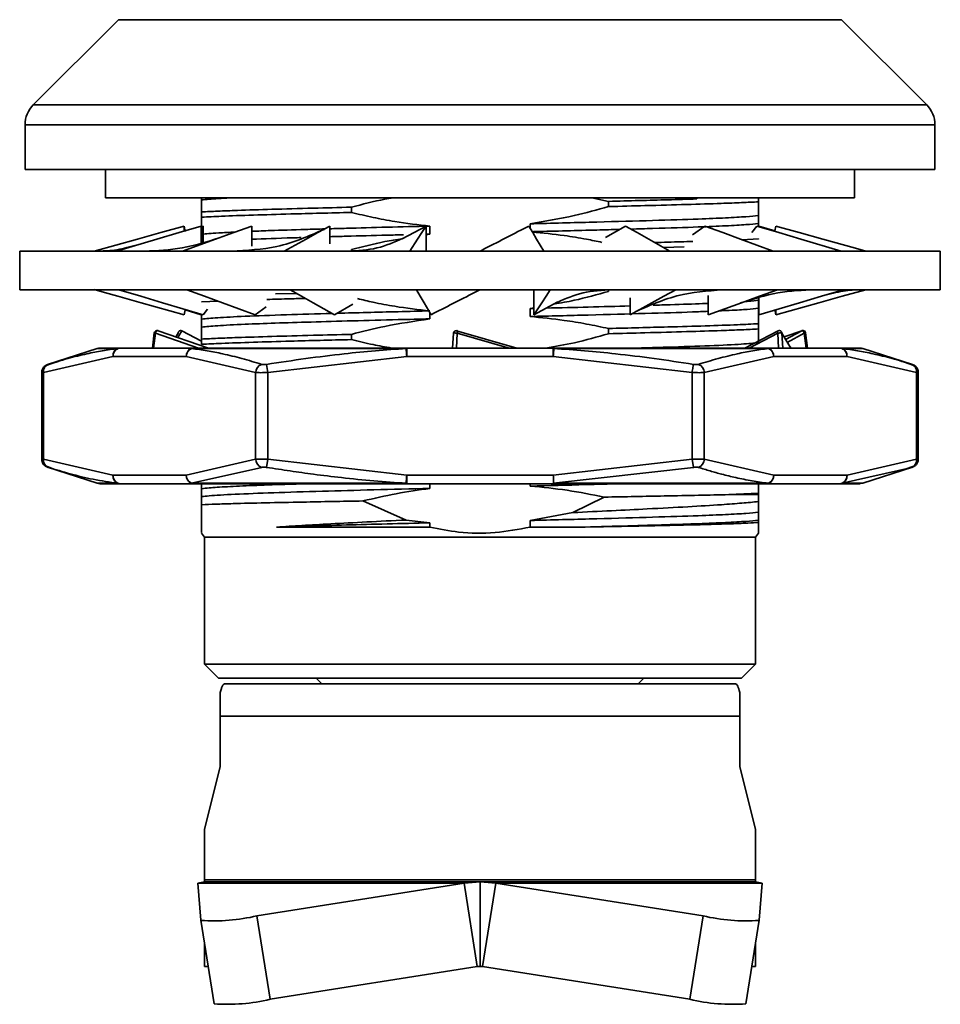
# Model space of a CAD drawing. Header units: millimetres. Extents: x 3024 to 3431, y 1577 to 1865.
# Tile 10 of 13: x 3168 to 3201, y 1741 to 1776. Entities that reach past the tile are written whole.
import ezdxf

# ---------------------------------------------------------------- set-up
doc = ezdxf.new("R2010")
doc.units = ezdxf.units.MM
doc.layers.add('粗实线层', color=7, linetype='Continuous', lineweight=35)

msp = doc.modelspace()

# ---------------------------------------------------------------- linework, layer by layer
at = {"layer": '粗实线层'}
for p, q in [((3171.718, 1776.093), (3168.704, 1773.079)), ((3171.718, 1776.093), (3197.304, 1776.093)), ((3200.318, 1773.079), (3197.304, 1776.093)), ((3168.704, 1773.079), (3200.318, 1773.079)), ((3168.411, 1772.372), (3168.411, 1770.786)), ((3168.411, 1772.372), (3200.611, 1772.372)), ((3200.611, 1770.786), (3200.611, 1772.372)), ((3168.411, 1770.786), (3200.611, 1770.786)), ((3171.261, 1770.786), (3171.261, 1769.786)), ((3197.761, 1769.786), (3197.761, 1770.786)), ((3171.261, 1769.786), (3197.761, 1769.786)), ((3174.661, 1769.786), (3174.661, 1769.714)), ((3179.961, 1769.273), (3179.961, 1769.458)), ((3188.464, 1769.786), (3189.061, 1769.665)), ((3189.061, 1769.665), (3189.061, 1769.48)), ((3192.183, 1769.749), (3192.137, 1769.786)), ((3192.183, 1769.786), (3192.183, 1769.749)), ((3194.361, 1769.648), (3194.361, 1769.786)), ((3174.661, 1769.29), (3174.661, 1769.105)), ((3194.361, 1768.881), (3194.361, 1769.163)), ((3174.046, 1768.788), (3174.076, 1768.601)), ((3174.046, 1768.611), (3174.046, 1768.788)), ((3174.646, 1768.201), (3174.646, 1768.788)), ((3174.709, 1768.788), (3174.646, 1768.77)), ((3174.709, 1768.218), (3174.709, 1768.788)), ((3176.436, 1768.074), (3176.436, 1768.788)), ((3179.199, 1768.156), (3179.199, 1768.788)), ((3182.604, 1768.788), (3181.751, 1768.338)), ((3182.604, 1767.903), (3182.604, 1768.788)), ((3182.739, 1768.506), (3182.739, 1768.788)), ((3186.283, 1768.871), (3186.283, 1768.713)), ((3189.664, 1768.788), (3188.955, 1768.388)), ((3192.468, 1768.788), (3192.036, 1768.475)), ((3194.313, 1768.788), (3194.128, 1768.562)), ((3194.361, 1768.783), (3194.361, 1768.881)), ((3194.376, 1768.788), (3194.948, 1768.619)), ((3194.975, 1768.788), (3194.948, 1768.619)), ((3174.661, 1768.496), (3174.661, 1768.214)), ((3182.604, 1768.483), (3182.739, 1768.506)), ((3182.739, 1768.506), (3182.604, 1768.503)), ((3174.898, 1768.235), (3174.661, 1768.214)), ((3174.661, 1768.214), (3174.661, 1768.149)), ((3193.787, 1768.306), (3194.361, 1768.333)), ((3194.361, 1768.331), (3194.361, 1768.333)), ((3168.222, 1767.903), (3168.222, 1766.538)), ((3184.511, 1767.903), (3168.222, 1767.903)), ((3179.961, 1767.903), (3179.961, 1767.958)), ((3200.8, 1767.903), (3184.511, 1767.903)), ((3191.737, 1768.051), (3191.006, 1768.031)), ((3198.164, 1767.899), (3197.794, 1768.006)), ((3200.8, 1766.538), (3200.8, 1767.903)), ((3168.222, 1766.538), (3184.511, 1766.538)), ((3170.858, 1766.543), (3171.227, 1766.436)), ((3177.28, 1766.387), (3178.022, 1766.407)), ((3184.511, 1766.538), (3200.8, 1766.538)), ((3186.418, 1766.538), (3186.418, 1765.654)), ((3189.061, 1766.538), (3189.061, 1766.48)), ((3192.586, 1766.336), (3192.586, 1765.654)), ((3175.243, 1766.132), (3174.661, 1766.105)), ((3174.661, 1766.111), (3174.661, 1766.105)), ((3179.358, 1765.654), (3180.008, 1766.021)), ((3186.418, 1765.654), (3187.271, 1766.104)), ((3189.822, 1766.254), (3189.822, 1765.654)), ((3194.361, 1766.163), (3194.361, 1766.293)), ((3194.361, 1765.881), (3194.361, 1766.163)), ((3194.376, 1766.241), (3194.376, 1765.654)), ((3174.046, 1765.654), (3174.073, 1765.822)), ((3174.073, 1765.822), (3174.646, 1765.654)), ((3174.661, 1765.668), (3174.661, 1765.496)), ((3174.709, 1765.654), (3174.866, 1765.846)), ((3176.553, 1765.654), (3176.94, 1765.934)), ((3182.739, 1765.506), (3182.739, 1765.729)), ((3186.418, 1765.896), (3186.283, 1765.871)), ((3186.283, 1765.871), (3186.418, 1765.875)), ((3186.283, 1765.871), (3186.283, 1765.589)), ((3194.975, 1765.654), (3194.945, 1765.841)), ((3194.975, 1765.83), (3194.975, 1765.654)), ((3174.661, 1765.496), (3174.661, 1765.214)), ((3194.361, 1765.148), (3194.361, 1765.333)), ((3172.986, 1765.01), (3172.923, 1764.472)), ((3173.023, 1765.001), (3172.961, 1764.472)), ((3174.544, 1764.472), (3173.023, 1765.001)), ((3173.126, 1765.085), (3174.903, 1764.472)), ((3173.75, 1764.87), (3173.827, 1765.001)), ((3173.956, 1765.085), (3173.818, 1764.846)), ((3174.661, 1764.719), (3173.956, 1765.085)), ((3179.961, 1764.773), (3179.961, 1764.958)), ((3183.571, 1765.001), (3183.537, 1764.472)), ((3183.707, 1765.001), (3183.674, 1764.472)), ((3183.681, 1765.085), (3185.812, 1764.472)), ((3185.538, 1764.472), (3183.707, 1765.001)), ((3189.061, 1765.165), (3189.061, 1764.98)), ((3193.887, 1764.472), (3195.065, 1765.085)), ((3195.049, 1765.001), (3194.037, 1764.472)), ((3195.049, 1765.001), (3195.075, 1764.472)), ((3195.195, 1765.001), (3195.223, 1764.472)), ((3195.505, 1764.472), (3195.195, 1765.001)), ((3195.896, 1765.085), (3195.272, 1764.87)), ((3195.325, 1764.779), (3195.896, 1765.085)), ((3195.988, 1765.001), (3195.386, 1764.675)), ((3195.988, 1765.001), (3196.049, 1764.472)), ((3196.099, 1764.472), (3196.035, 1765.01)), ((3174.661, 1764.79), (3174.661, 1764.605)), ((3170.966, 1764.458), (3169.205, 1763.886)), ((3171.695, 1764.458), (3170.966, 1764.458)), ((3171.782, 1764.472), (3171.695, 1764.458)), ((3171.782, 1764.472), (3171.703, 1764.458)), ((3171.703, 1764.458), (3171.782, 1764.472)), ((3174.376, 1764.472), (3171.782, 1764.472)), ((3174.297, 1764.458), (3174.376, 1764.472)), ((3174.307, 1764.458), (3174.376, 1764.472)), ((3181.899, 1764.458), (3174.307, 1764.458)), ((3181.917, 1764.472), (3181.899, 1764.458)), ((3181.917, 1764.472), (3181.917, 1764.458)), ((3187.105, 1764.472), (3181.917, 1764.472)), ((3187.105, 1764.458), (3187.105, 1764.472)), ((3187.123, 1764.458), (3187.105, 1764.472)), ((3194.715, 1764.458), (3187.123, 1764.458)), ((3194.645, 1764.472), (3194.715, 1764.458)), ((3194.645, 1764.472), (3194.724, 1764.458)), ((3197.239, 1764.472), (3194.645, 1764.472)), ((3195.513, 1764.471), (3195.493, 1764.507)), ((3197.318, 1764.458), (3197.239, 1764.472)), ((3197.327, 1764.458), (3197.239, 1764.472)), ((3197.239, 1764.472), (3197.318, 1764.458)), ((3198.056, 1764.458), (3197.327, 1764.458)), ((3199.817, 1763.886), (3198.056, 1764.458)), ((3171.522, 1764.172), (3169.067, 1763.61)), ((3169.489, 1763.971), (3169.164, 1763.857)), ((3169.547, 1763.988), (3169.234, 1763.895)), ((3174.117, 1764.172), (3171.522, 1764.172)), ((3176.572, 1763.61), (3174.117, 1764.172)), ((3176.959, 1763.895), (3177.005, 1763.61)), ((3181.917, 1764.172), (3177.005, 1763.61)), ((3187.105, 1764.172), (3181.917, 1764.172)), ((3192.016, 1763.61), (3187.105, 1764.172)), ((3194.905, 1764.172), (3192.449, 1763.61)), ((3197.499, 1764.172), (3194.905, 1764.172)), ((3199.955, 1763.61), (3197.499, 1764.172)), ((3199.858, 1763.857), (3199.532, 1763.971)), ((3169, 1763.612), (3169, 1760.533)), ((3169.067, 1763.61), (3169.067, 1760.535)), ((3176.572, 1760.535), (3176.572, 1763.61)), ((3177.005, 1763.61), (3177.005, 1760.535)), ((3192.016, 1760.535), (3192.016, 1763.61)), ((3192.449, 1763.61), (3192.449, 1760.535)), ((3199.955, 1760.535), (3199.955, 1763.61)), ((3200.022, 1763.601), (3200.021, 1763.628)), ((3200.022, 1760.533), (3200.022, 1763.612)), ((3169.003, 1760.503), (3169, 1760.544)), ((3169.067, 1760.535), (3171.522, 1759.972)), ((3174.117, 1759.972), (3176.572, 1760.535)), ((3177.005, 1760.535), (3176.959, 1760.25)), ((3177.005, 1760.535), (3181.917, 1759.972)), ((3187.105, 1759.972), (3192.016, 1760.535)), ((3192.016, 1760.535), (3192.062, 1760.25)), ((3192.449, 1760.535), (3194.905, 1759.972)), ((3197.499, 1759.972), (3199.955, 1760.535)), ((3169.166, 1760.287), (3169.471, 1760.18)), ((3169.205, 1760.259), (3170.966, 1759.687)), ((3176.785, 1760.25), (3174.307, 1759.687)), ((3192.062, 1760.25), (3187.114, 1759.687)), ((3199.788, 1760.25), (3197.327, 1759.687)), ((3198.055, 1759.687), (3199.817, 1760.259)), ((3199.524, 1760.171), (3199.858, 1760.288)), ((3174.117, 1759.972), (3171.522, 1759.972)), ((3187.105, 1759.972), (3181.917, 1759.972)), ((3197.499, 1759.972), (3194.905, 1759.972)), ((3171.695, 1759.687), (3170.966, 1759.687)), ((3171.058, 1759.672), (3171.782, 1759.672)), ((3171.782, 1759.672), (3171.695, 1759.687)), ((3171.782, 1759.672), (3174.376, 1759.672)), ((3181.899, 1759.687), (3174.307, 1759.687)), ((3174.376, 1759.672), (3181.917, 1759.672)), ((3174.661, 1759.672), (3174.661, 1759.496)), ((3174.661, 1759.496), (3174.661, 1759.214)), ((3181.917, 1759.672), (3187.105, 1759.672)), ((3182.739, 1759.506), (3182.739, 1759.672)), ((3186.283, 1759.672), (3186.283, 1759.589)), ((3187.114, 1759.687), (3187.105, 1759.672)), ((3194.645, 1759.672), (3197.239, 1759.672)), ((3197.327, 1759.687), (3197.239, 1759.672)), ((3181.899, 1758.387), (3180.37, 1759.062)), ((3188.905, 1759.199), (3187.795, 1758.65)), ((3193.311, 1759.286), (3194.361, 1759.333)), ((3193.311, 1759.286), (3194.361, 1759.286)), ((3194.361, 1759.286), (3194.361, 1759.333)), ((3194.361, 1759.04), (3194.361, 1759.286)), ((3187.795, 1758.65), (3186.283, 1758.371)), ((3194.361, 1758.381), (3194.361, 1758.663)), ((3182.739, 1758.288), (3181.899, 1758.387)), ((3186.283, 1758.371), (3186.283, 1758.138)), ((3194.361, 1758.299), (3194.361, 1758.381)), ((3182.739, 1758.138), (3177.313, 1758.138)), ((3182.739, 1758.138), (3182.739, 1758.288)), ((3188.227, 1758.138), (3186.283, 1758.138)), ((3174.661, 1757.923), (3174.761, 1757.786)), ((3174.761, 1757.786), (3174.761, 1753.286)), ((3194.261, 1757.786), (3174.761, 1757.786)), ((3194.261, 1757.786), (3194.362, 1757.924)), ((3194.261, 1753.286), (3194.261, 1757.786)), ((3174.761, 1753.286), (3175.261, 1752.786)), ((3194.261, 1753.286), (3174.761, 1753.286)), ((3193.761, 1752.786), (3194.261, 1753.286)), ((3193.761, 1752.786), (3175.261, 1752.786)), ((3178.711, 1752.786), (3178.911, 1752.586)), ((3190.111, 1752.586), (3190.311, 1752.786)), ((3193.558, 1752.586), (3175.464, 1752.586)), ((3175.321, 1752.287), (3175.321, 1751.443)), ((3193.7, 1751.443), (3193.7, 1752.287)), ((3175.321, 1749.667), (3175.321, 1751.443)), ((3175.321, 1751.443), (3193.7, 1751.443)), ((3193.7, 1749.667), (3193.7, 1751.443)), ((3174.761, 1747.431), (3175.321, 1749.667)), ((3193.7, 1749.667), (3194.261, 1747.431)), ((3174.761, 1745.658), (3174.761, 1747.431)), ((3194.261, 1747.431), (3194.261, 1745.658)), ((3174.528, 1745.538), (3174.761, 1745.586)), ((3174.528, 1745.538), (3183.948, 1745.538)), ((3174.632, 1744.22), (3174.528, 1745.538)), ((3194.261, 1745.658), (3174.761, 1745.658)), ((3174.761, 1745.658), (3174.761, 1745.586)), ((3184.511, 1745.586), (3174.761, 1745.586)), ((3183.948, 1745.538), (3176.619, 1744.38)), ((3184.511, 1745.586), (3183.948, 1745.538)), ((3184.416, 1742.583), (3183.948, 1745.538)), ((3185.074, 1745.538), (3184.511, 1745.586)), ((3194.261, 1745.586), (3184.511, 1745.586)), ((3184.511, 1742.586), (3184.511, 1745.586)), ((3185.074, 1745.538), (3184.605, 1742.583)), ((3185.074, 1745.538), (3194.494, 1745.538)), ((3192.403, 1744.38), (3185.074, 1745.538)), ((3194.261, 1745.586), (3194.261, 1745.658)), ((3194.261, 1745.586), (3194.494, 1745.538)), ((3194.494, 1745.538), (3194.39, 1744.22)), ((3177.087, 1741.425), (3176.619, 1744.38)), ((3191.934, 1741.425), (3192.403, 1744.38)), ((3175.1, 1741.265), (3174.632, 1744.22)), ((3193.922, 1741.265), (3194.39, 1744.22)), ((3174.761, 1742.586), (3174.761, 1743.405)), ((3194.261, 1743.405), (3194.261, 1742.586)), ((3174.761, 1742.586), (3174.891, 1742.585)), ((3184.416, 1742.583), (3177.087, 1741.425)), ((3184.416, 1742.583), (3184.511, 1742.586)), ((3184.511, 1742.586), (3184.605, 1742.583)), ((3191.934, 1741.425), (3184.605, 1742.583)), ((3194.131, 1742.585), (3194.261, 1742.586))]:
    msp.add_line(p, q, dxfattribs=at)
at = {"layer": '粗实线层', "flags": 128}
for points in [[(3174.046, 1768.788), (3173.216, 1768.557), (3172.385, 1768.327), (3170.861, 1767.903)], [(3174.646, 1768.788), (3173.863, 1768.557), (3173.08, 1768.327), (3171.644, 1767.903)], [(3176.436, 1768.788), (3175.795, 1768.557), (3175.154, 1768.327), (3173.978, 1767.903)], [(3179.199, 1768.788), (3178.778, 1768.557), (3178.356, 1768.327), (3177.583, 1767.903)], [(3182.604, 1768.788), (3182.452, 1768.557), (3182.301, 1768.327), (3182.023, 1767.903)], [(3186.238, 1768.788), (3186.375, 1768.557), (3186.512, 1768.327), (3186.764, 1767.903)], [(3189.664, 1768.788), (3190.073, 1768.557), (3190.482, 1768.327), (3191.232, 1767.903)], [(3192.469, 1768.788), (3193.1, 1768.557), (3193.732, 1768.327), (3194.89, 1767.903)], [(3194.313, 1768.788), (3195.091, 1768.557), (3195.869, 1768.327), (3197.296, 1767.903)], [(3194.976, 1768.788), (3195.806, 1768.557), (3196.637, 1768.327), (3197.794, 1768.005)], [(3171.228, 1766.437), (3171.692, 1766.308), (3172.522, 1766.077), (3174.046, 1765.654)], [(3171.725, 1766.538), (3172.503, 1766.308), (3173.281, 1766.077), (3174.709, 1765.654)], [(3174.131, 1766.538), (3174.763, 1766.308), (3175.395, 1766.077), (3176.553, 1765.654)], [(3177.789, 1766.538), (3178.198, 1766.308), (3178.607, 1766.077), (3179.358, 1765.654)], [(3182.258, 1766.538), (3182.395, 1766.308), (3182.532, 1766.077), (3182.784, 1765.654)], [(3186.998, 1766.538), (3186.847, 1766.308), (3186.696, 1766.077), (3186.418, 1765.654)], [(3191.439, 1766.538), (3191.017, 1766.308), (3190.596, 1766.077), (3189.822, 1765.654)], [(3195.044, 1766.538), (3194.403, 1766.308), (3193.762, 1766.077), (3192.586, 1765.654)], [(3197.378, 1766.538), (3196.595, 1766.308), (3195.812, 1766.077), (3194.376, 1765.654)], [(3198.16, 1766.538), (3197.33, 1766.308), (3196.499, 1766.077), (3194.976, 1765.654)], [(3171.683, 1759.695), (3171.732, 1759.678), (3171.782, 1759.672)], [(3181.917, 1759.972), (3181.914, 1759.925), (3181.911, 1759.88), (3181.908, 1759.836), (3181.906, 1759.796), (3181.903, 1759.76), (3181.902, 1759.729), (3181.9, 1759.705), (3181.899, 1759.687)], [(3181.917, 1759.972), (3181.917, 1759.914), (3181.917, 1759.858), (3181.917, 1759.806), (3181.917, 1759.76), (3181.917, 1759.723), (3181.917, 1759.695), (3181.917, 1759.678), (3181.917, 1759.672)]]:
    msp.add_lwpolyline(points, dxfattribs=at)
at = {"layer": '粗实线层'}
for centre, radius, start, end in [((3169.411, 1772.372), 1, 135, 180), ((3199.611, 1772.372), 1, 0, 45), ((3173.085, 1764.995), 0.1, 71.1663, 180), ((3195.936, 1764.995), 0.1, 6.8028, 108.8913), ((3171.058, 1764.172), 0.3, 90, 107.9999), ((3197.963, 1764.172), 0.3, 72, 90.0001), ((3169.331, 1763.646), 0.267, 111.3761, 187.9106), ((3176.895, 1763.591), 0.323, 109.8325, 176.7007), ((3192.127, 1763.591), 0.323, 3.2993, 70.1675), ((3199.691, 1763.646), 0.267, 352.0894, 68.624), ((3199.722, 1763.601), 0.3, 25.2157, 72), ((3169.331, 1760.499), 0.267, 172.0894, 248.6241), ((3176.895, 1760.554), 0.323, 183.2993, 250.1675), ((3192.127, 1760.554), 0.323, 289.8325, 356.7007), ((3199.691, 1760.499), 0.267, 291.3761, 7.9106), ((3169.3, 1760.544), 0.3, 231.032, 252), ((3171.819, 1759.959), 0.297, 177.3973, 242.7474), ((3174.42, 1759.963), 0.303, 178.1731, 241.5102), ((3174.426, 1759.972), 0.309, 180.002, 247.3104), ((3174.377, 1759.904), 0.232, 243.8292, 269.777), ((3194.596, 1759.972), 0.309, 292.6906, 359.9965), ((3197.218, 1759.954), 0.282, 274.4021, 3.8112), ((3197.213, 1759.951), 0.287, 293.4487, 4.3581), ((3171.058, 1759.972), 0.3, 252.0009, 270), ((3174.377, 1759.848), 0.176, 246.4238, 269.8303), ((3181.921, 1759.696), 0.0241, 201.9841, 259.2193), ((3194.645, 1759.848), 0.176, 270.1693, 293.576), ((3194.645, 1759.901), 0.228, 270.0624, 290.3032), ((3175.105, 1750.762), 6.56, 265.8612, 283.3438), ((3193.917, 1750.762), 6.56, 256.6562, 274.1388), ((3175.573, 1747.808), 6.56, 265.8612, 283.3438), ((3193.448, 1747.808), 6.56, 256.6562, 274.1388)]:
    msp.add_arc(centre, radius, start, end, dxfattribs=at)
for points, knots in [([(3175.652, 1769.786), (3175.381, 1769.772), (3174.938, 1769.747), (3174.738, 1769.723), (3174.661, 1769.714)], [0, 0, 0, 0, 0.611074, 1, 1, 1, 1]), ([(3174.661, 1769.714), (3174.661, 1769.674), (3174.661, 1769.609), (3174.661, 1769.454), (3174.661, 1769.345), (3174.661, 1769.29)], [0, 0, 0, 0, 0.4329454, 0.7162699, 1, 1, 1, 1]), ([(3174.661, 1769.29), (3174.843, 1769.299), (3175.211, 1769.318), (3176.023, 1769.349), (3177.128, 1769.383), (3178.497, 1769.421), (3179.505, 1769.446), (3179.961, 1769.458)], [0, 0, 0, 0, 0.15935, 0.320754, 0.556459, 0.798999, 1, 1, 1, 1]), ([(3179.961, 1769.458), (3180.354, 1769.562), (3180.841, 1769.69), (3181.338, 1769.771), (3181.434, 1769.786)], [0, 0, 0, 0, 0.806439, 1, 1, 1, 1]), ([(3189.061, 1769.48), (3188.658, 1769.367), (3187.744, 1769.112), (3186.807, 1768.958), (3186.283, 1768.871)], [0, 0, 0, 0, 0.440151, 1, 1, 1, 1]), ([(3189.061, 1769.665), (3189.424, 1769.674), (3190.154, 1769.693), (3191.21, 1769.721), (3191.847, 1769.739), (3192.183, 1769.749)], [0, 0, 0, 0, 0.3185955, 0.6412981, 1, 1, 1, 1]), ([(3194.361, 1769.648), (3194.173, 1769.638), (3193.794, 1769.62), (3192.962, 1769.588), (3191.84, 1769.553), (3190.483, 1769.516), (3189.496, 1769.491), (3189.061, 1769.48)], [0, 0, 0, 0, 0.1639771, 0.3301956, 0.5658993, 0.8084382, 1, 1, 1, 1]), ([(3194.361, 1769.163), (3194.361, 1769.211), (3194.361, 1769.288), (3194.361, 1769.465), (3194.361, 1769.587), (3194.361, 1769.648)], [0, 0, 0, 0, 0.443937, 0.721734, 1, 1, 1, 1]), ([(3179.961, 1769.273), (3179.587, 1769.263), (3178.835, 1769.245), (3177.651, 1769.213), (3176.444, 1769.178), (3175.388, 1769.141), (3174.883, 1769.116), (3174.661, 1769.105)], [0, 0, 0, 0, 0.1639771, 0.3301956, 0.5658993, 0.8084382, 1, 1, 1, 1]), ([(3174.661, 1769.105), (3174.661, 1768.992), (3174.661, 1768.737), (3174.661, 1768.583), (3174.661, 1768.496)], [0, 0, 0, 0, 0.440151, 1, 1, 1, 1]), ([(3182.739, 1768.788), (3182.324, 1768.836), (3181.649, 1768.913), (3180.724, 1769.09), (3180.216, 1769.212), (3179.961, 1769.273)], [0, 0, 0, 0, 0.443937, 0.721734, 1, 1, 1, 1]), ([(3186.283, 1768.871), (3186.337, 1768.873), (3187.148, 1768.892), (3188.68, 1768.932), (3190.658, 1768.988), (3192.169, 1769.035), (3193.24, 1769.08), (3193.975, 1769.122), (3194.233, 1769.149), (3194.361, 1769.163)], [0, 0, 0, 0, 0.013578, 0.203971, 0.393642, 0.579217, 0.718648, 0.859589, 1, 1, 1, 1]), ([(3179.199, 1768.695), (3179.391, 1768.7), (3180.017, 1768.719), (3181.211, 1768.75), (3182.23, 1768.776), (3182.739, 1768.788)], [0, 0, 0, 0, 0.181474, 0.591667, 1, 1, 1, 1]), ([(3186.238, 1768.788), (3185.728, 1768.527), (3185.153, 1768.232), (3184.576, 1767.937), (3184.511, 1767.903)], [0, 0, 0, 0, 0.887686, 1, 1, 1, 1]), ([(3194.361, 1768.881), (3194.232, 1768.867), (3193.975, 1768.84), (3193.242, 1768.798), (3192.161, 1768.752), (3191.027, 1768.716), (3190.111, 1768.691), (3189.85, 1768.683)], [0, 0, 0, 0, 0.20641, 0.413598, 0.618566, 0.89137, 1, 1, 1, 1]), ([(3174.661, 1768.496), (3174.822, 1768.514), (3175.079, 1768.541), (3175.645, 1768.569), (3175.857, 1768.58)], [0, 0, 0, 0, 0.625438, 1, 1, 1, 1]), ([(3178.992, 1768.674), (3178.451, 1768.436), (3177.432, 1767.99), (3176.26, 1767.931), (3175.711, 1767.903)], [0, 0, 0, 0, 0.531922, 1, 1, 1, 1]), ([(3176.436, 1768.605), (3176.651, 1768.614), (3177.196, 1768.636), (3178.081, 1768.663), (3178.79, 1768.683), (3179.02, 1768.69)], [0, 0, 0, 0, 0.305165, 0.774212, 1, 1, 1, 1]), ([(3181.798, 1768.482), (3181.606, 1768.478), (3180.905, 1768.46), (3180.006, 1768.436), (3179.391, 1768.418), (3179.199, 1768.413)], [0, 0, 0, 0, 0.206341, 0.753338, 1, 1, 1, 1]), ([(3189.459, 1768.672), (3189.192, 1768.665), (3188.276, 1768.639), (3187.172, 1768.611), (3186.385, 1768.592), (3186.355, 1768.591)], [0, 0, 0, 0, 0.2833384, 0.9728695, 1, 1, 1, 1]), ([(3186.362, 1768.58), (3186.739, 1768.543), (3187.381, 1768.479), (3188.202, 1768.343), (3188.645, 1768.251), (3188.828, 1768.212)], [0, 0, 0, 0, 0.456066, 0.775341, 1, 1, 1, 1]), ([(3172.386, 1768.122), (3172.138, 1768.056), (3171.637, 1767.923), (3171.232, 1767.91), (3171.027, 1767.904)], [0, 0, 0, 0, 0.4953875, 1, 1, 1, 1]), ([(3175.286, 1768.374), (3174.848, 1768.235), (3173.966, 1767.956), (3173.094, 1767.921), (3172.655, 1767.903)], [0, 0, 0, 0, 0.4972235, 1, 1, 1, 1]), ([(3178.187, 1768.383), (3178.091, 1768.38), (3177.39, 1768.36), (3176.878, 1768.341), (3176.436, 1768.324)], [0, 0, 0, 0, 0.1371323, 1, 1, 1, 1]), ([(3181.769, 1768.353), (3181.478, 1768.222), (3180.896, 1767.959), (3180.185, 1767.922), (3179.829, 1767.903)], [0, 0, 0, 0, 0.499149, 1, 1, 1, 1]), ([(3179.961, 1767.958), (3180.354, 1768.06), (3180.947, 1768.214), (3181.551, 1768.308), (3181.755, 1768.34)], [0, 0, 0, 0, 0.663364, 1, 1, 1, 1]), ([(3190.694, 1768.207), (3190.849, 1768.211), (3191.344, 1768.225), (3191.762, 1768.237), (3192.048, 1768.246)], [0, 0, 0, 0, 0.314948, 1, 1, 1, 1]), ([(3182.784, 1765.654), (3183.294, 1765.915), (3183.869, 1766.209), (3184.446, 1766.505), (3184.511, 1766.538)], [0, 0, 0, 0, 0.887685, 1, 1, 1, 1]), ([(3189.061, 1766.48), (3188.659, 1766.365), (3188.022, 1766.182), (3187.369, 1766.07), (3187.128, 1766.028)], [0, 0, 0, 0, 0.630765, 1, 1, 1, 1]), ([(3187.253, 1766.089), (3187.543, 1766.22), (3188.125, 1766.483), (3188.837, 1766.52), (3189.193, 1766.538)], [0, 0, 0, 0, 0.499149, 1, 1, 1, 1]), ([(3190.029, 1765.768), (3190.571, 1766.005), (3191.59, 1766.451), (3192.762, 1766.511), (3193.31, 1766.538)], [0, 0, 0, 0, 0.531922, 1, 1, 1, 1]), ([(3193.736, 1766.068), (3194.174, 1766.206), (3195.055, 1766.486), (3195.928, 1766.521), (3196.367, 1766.538)], [0, 0, 0, 0, 0.497223, 1, 1, 1, 1]), ([(3196.636, 1766.32), (3196.884, 1766.386), (3197.385, 1766.519), (3197.79, 1766.532), (3197.995, 1766.538)], [0, 0, 0, 0, 0.495388, 1, 1, 1, 1]), ([(3178.335, 1766.231), (3178.157, 1766.226), (3177.658, 1766.213), (3177.238, 1766.2), (3176.968, 1766.192)], [0, 0, 0, 0, 0.356415, 1, 1, 1, 1]), ([(3182.739, 1765.788), (3182.324, 1765.836), (3181.649, 1765.913), (3180.797, 1766.075), (3180.359, 1766.179), (3180.176, 1766.223)], [0, 0, 0, 0, 0.48161, 0.782981, 1, 1, 1, 1]), ([(3190.639, 1765.988), (3190.842, 1765.994), (3191.498, 1766.014), (3192.155, 1766.034), (3192.522, 1766.051), (3192.586, 1766.054)], [0, 0, 0, 0, 0.269299, 0.871721, 1, 1, 1, 1]), ([(3193.882, 1766.12), (3193.91, 1766.122), (3194.152, 1766.136), (3194.263, 1766.151), (3194.361, 1766.163)], [0, 0, 0, 0, 0.115158, 1, 1, 1, 1]), ([(3174.661, 1765.496), (3174.823, 1765.513), (3175.147, 1765.546), (3176.181, 1765.599), (3177.535, 1765.647), (3178.721, 1765.681), (3179.28, 1765.697)], [0, 0, 0, 0, 0.245453, 0.491116, 0.760276, 1, 1, 1, 1]), ([(3179.444, 1765.702), (3179.46, 1765.703), (3180.095, 1765.721), (3181.241, 1765.751), (3182.365, 1765.779), (3182.739, 1765.788)], [0, 0, 0, 0, 0.017696, 0.673221, 1, 1, 1, 1]), ([(3192.586, 1765.773), (3192.407, 1765.765), (3191.818, 1765.739), (3190.376, 1765.698), (3188.43, 1765.642), (3186.981, 1765.606), (3186.283, 1765.589)], [0, 0, 0, 0, 0.1275512, 0.4209117, 0.7210023, 1, 1, 1, 1]), ([(3186.858, 1765.886), (3187.361, 1765.898), (3188.408, 1765.924), (3189.339, 1765.951), (3189.822, 1765.964)], [0, 0, 0, 0, 0.480597, 1, 1, 1, 1]), ([(3194.361, 1765.881), (3194.241, 1765.868), (3194.001, 1765.843), (3193.527, 1765.812), (3193.09, 1765.794), (3192.962, 1765.789)], [0, 0, 0, 0, 0.413475, 0.828833, 1, 1, 1, 1]), ([(3194.361, 1765.333), (3194.361, 1765.432), (3194.361, 1765.662), (3194.361, 1765.801), (3194.361, 1765.881)], [0, 0, 0, 0, 0.4296537, 1, 1, 1, 1]), ([(3182.739, 1765.506), (3182.363, 1765.497), (3181.419, 1765.473), (3179.984, 1765.436), (3178.514, 1765.394), (3177.228, 1765.355), (3176.088, 1765.312), (3175.148, 1765.264), (3174.823, 1765.231), (3174.661, 1765.214)], [0, 0, 0, 0, 0.0950281, 0.2382137, 0.3804799, 0.5198584, 0.6601938, 0.8301694, 1, 1, 1, 1]), ([(3179.961, 1764.958), (3180.355, 1765.057), (3181.271, 1765.287), (3182.206, 1765.426), (3182.739, 1765.506)], [0, 0, 0, 0, 0.4296537, 1, 1, 1, 1]), ([(3186.283, 1765.589), (3186.687, 1765.549), (3187.355, 1765.484), (3188.28, 1765.329), (3188.8, 1765.22), (3189.061, 1765.165)], [0, 0, 0, 0, 0.432945, 0.71627, 1, 1, 1, 1]), ([(3189.061, 1765.165), (3189.424, 1765.174), (3190.155, 1765.193), (3191.324, 1765.224), (3192.529, 1765.258), (3193.609, 1765.296), (3194.127, 1765.321), (3194.361, 1765.333)], [0, 0, 0, 0, 0.15935, 0.320754, 0.556459, 0.798999, 1, 1, 1, 1]), ([(3173.023, 1765.001), (3173.017, 1765.002), (3173.006, 1765.003), (3172.994, 1765.005), (3172.987, 1765.006), (3172.987, 1765.006), (3172.987, 1765.006)], [0, 0, 0, 0, 0.25487, 0.508555, 0.794246, 1, 1, 1, 1]), ([(3173.126, 1765.085), (3173.123, 1765.087), (3173.115, 1765.091), (3173.101, 1765.092), (3173.084, 1765.088), (3173.068, 1765.078), (3173.052, 1765.062), (3173.039, 1765.043), (3173.029, 1765.022), (3173.024, 1765.008), (3173.023, 1765.001)], [0, 0, 0, 0, 0.1053547, 0.222322, 0.3527181, 0.4966929, 0.6291773, 0.7619368, 0.8926971, 1, 1, 1, 1]), ([(3173.956, 1765.085), (3173.95, 1765.087), (3173.937, 1765.091), (3173.915, 1765.092), (3173.892, 1765.088), (3173.869, 1765.078), (3173.85, 1765.062), (3173.837, 1765.043), (3173.829, 1765.022), (3173.827, 1765.008), (3173.827, 1765.001)], [0, 0, 0, 0, 0.1058553, 0.2226159, 0.352842, 0.4966906, 0.6291761, 0.7619368, 0.8926974, 1, 1, 1, 1]), ([(3174.661, 1765.214), (3174.661, 1765.174), (3174.661, 1765.109), (3174.661, 1764.954), (3174.661, 1764.845), (3174.661, 1764.79)], [0, 0, 0, 0, 0.4329454, 0.7162699, 1, 1, 1, 1]), ([(3174.661, 1764.79), (3174.843, 1764.799), (3175.211, 1764.818), (3176.023, 1764.849), (3177.128, 1764.883), (3178.497, 1764.921), (3179.505, 1764.946), (3179.961, 1764.958)], [0, 0, 0, 0, 0.1593497, 0.3207536, 0.5564588, 0.7989992, 1, 1, 1, 1]), ([(3183.707, 1765.001), (3183.699, 1765.002), (3183.685, 1765.003), (3183.661, 1765.005), (3183.637, 1765.006), (3183.614, 1765.006), (3183.595, 1765.006), (3183.581, 1765.005), (3183.573, 1765.003), (3183.572, 1765.002), (3183.571, 1765.001)], [0, 0, 0, 0, 0.118731, 0.2369099, 0.3699986, 0.5027213, 0.647216, 0.7669026, 0.8889473, 1, 1, 1, 1]), ([(3183.681, 1765.085), (3183.683, 1765.087), (3183.689, 1765.091), (3183.697, 1765.092), (3183.704, 1765.088), (3183.709, 1765.078), (3183.713, 1765.062), (3183.713, 1765.043), (3183.711, 1765.022), (3183.708, 1765.008), (3183.707, 1765.001)], [0, 0, 0, 0, 0.105355, 0.222323, 0.352719, 0.496693, 0.629177, 0.761936, 0.892697, 1, 1, 1, 1]), ([(3189.061, 1764.98), (3188.659, 1764.866), (3187.923, 1764.657), (3187.17, 1764.53), (3186.828, 1764.472)], [0, 0, 0, 0, 0.546708, 1, 1, 1, 1]), ([(3194.361, 1765.148), (3194.173, 1765.138), (3193.794, 1765.12), (3192.962, 1765.088), (3191.84, 1765.053), (3190.483, 1765.016), (3189.496, 1764.991), (3189.061, 1764.98)], [0, 0, 0, 0, 0.163977, 0.330196, 0.565899, 0.808438, 1, 1, 1, 1]), ([(3194.361, 1764.663), (3194.361, 1764.711), (3194.361, 1764.788), (3194.361, 1764.965), (3194.361, 1765.087), (3194.361, 1765.148)], [0, 0, 0, 0, 0.443937, 0.721734, 1, 1, 1, 1]), ([(3195.039, 1765.065), (3195.04, 1765.069), (3195.042, 1765.076), (3195.049, 1765.083), (3195.056, 1765.086), (3195.062, 1765.085), (3195.065, 1765.085)], [0, 0, 0, 0, 0.264415, 0.522377, 0.768819, 1, 1, 1, 1]), ([(3195.195, 1765.001), (3195.193, 1765.002), (3195.19, 1765.003), (3195.178, 1765.005), (3195.162, 1765.006), (3195.14, 1765.006), (3195.115, 1765.006), (3195.091, 1765.005), (3195.068, 1765.003), (3195.055, 1765.002), (3195.049, 1765.001)], [0, 0, 0, 0, 0.118731, 0.23691, 0.369999, 0.502721, 0.647216, 0.766903, 0.888947, 1, 1, 1, 1]), ([(3195.065, 1765.085), (3195.072, 1765.087), (3195.085, 1765.091), (3195.106, 1765.092), (3195.13, 1765.088), (3195.152, 1765.078), (3195.171, 1765.062), (3195.185, 1765.043), (3195.193, 1765.022), (3195.194, 1765.008), (3195.195, 1765.001)], [0, 0, 0, 0, 0.105357, 0.222324, 0.352717, 0.496687, 0.629173, 0.761934, 0.892697, 1, 1, 1, 1]), ([(3195.999, 1765.001), (3196.005, 1765.002), (3196.016, 1765.003), (3196.028, 1765.005), (3196.035, 1765.006), (3196.037, 1765.006), (3196.031, 1765.006), (3196.02, 1765.005), (3196.006, 1765.003), (3195.994, 1765.002), (3195.988, 1765.001)], [0, 0, 0, 0, 0.118731, 0.23691, 0.369999, 0.502721, 0.647216, 0.766903, 0.888947, 1, 1, 1, 1]), ([(3179.961, 1764.773), (3179.587, 1764.763), (3178.835, 1764.745), (3177.651, 1764.713), (3176.444, 1764.678), (3175.388, 1764.641), (3174.883, 1764.616), (3174.661, 1764.605)], [0, 0, 0, 0, 0.163977, 0.330196, 0.565899, 0.808438, 1, 1, 1, 1]), ([(3181.375, 1764.472), (3181.159, 1764.512), (3180.684, 1764.597), (3180.216, 1764.711), (3179.961, 1764.773)], [0, 0, 0, 0, 0.456934, 1, 1, 1, 1]), ([(3190.088, 1764.472), (3190.441, 1764.483), (3191.429, 1764.511), (3192.701, 1764.554), (3193.837, 1764.61), (3194.191, 1764.646), (3194.361, 1764.663)], [0, 0, 0, 0, 0.157608, 0.440862, 0.730614, 1, 1, 1, 1]), ([(3171.695, 1764.458), (3171.513, 1764.433), (3171.149, 1764.382), (3170.559, 1764.263), (3170.024, 1764.134), (3169.673, 1764.027), (3169.547, 1763.988)], [0, 0, 0, 0, 0.252051, 0.506752, 0.822775, 1, 1, 1, 1]), ([(3171.782, 1764.472), (3171.572, 1764.472), (3171.151, 1764.472), (3171.089, 1764.472), (3171.058, 1764.472)], [0, 0, 0, 0, 0.5, 1, 1, 1, 1]), ([(3174.307, 1764.458), (3174.277, 1764.443), (3174.225, 1764.417), (3174.167, 1764.347), (3174.127, 1764.267), (3174.12, 1764.204), (3174.117, 1764.172)], [0, 0, 0, 0, 0.291494, 0.501428, 0.750714, 1, 1, 1, 1]), ([(3176.785, 1763.895), (3176.553, 1763.966), (3176.093, 1764.107), (3175.448, 1764.263), (3174.855, 1764.382), (3174.489, 1764.433), (3174.307, 1764.458)], [0, 0, 0, 0, 0.282623, 0.558519, 0.780406, 1, 1, 1, 1]), ([(3181.917, 1764.472), (3181.198, 1764.472), (3179.761, 1764.472), (3177.758, 1764.472), (3175.913, 1764.472), (3174.889, 1764.472), (3174.376, 1764.472)], [0, 0, 0, 0, 0.25, 0.5, 0.75, 1, 1, 1, 1]), ([(3181.899, 1764.458), (3181.535, 1764.433), (3180.804, 1764.382), (3179.62, 1764.263), (3178.336, 1764.106), (3177.422, 1763.966), (3176.959, 1763.895)], [0, 0, 0, 0, 0.219873, 0.442058, 0.717667, 1, 1, 1, 1]), ([(3181.917, 1764.172), (3181.915, 1764.203), (3181.911, 1764.266), (3181.906, 1764.352), (3181.901, 1764.421), (3181.9, 1764.446), (3181.899, 1764.458)], [0, 0, 0, 0, 0.242563, 0.498487, 0.755226, 1, 1, 1, 1]), ([(3194.645, 1764.472), (3194.133, 1764.472), (3193.108, 1764.472), (3191.263, 1764.472), (3189.26, 1764.472), (3187.823, 1764.472), (3187.105, 1764.472)], [0, 0, 0, 0, 0.25, 0.5, 0.75, 1, 1, 1, 1]), ([(3187.123, 1764.458), (3187.122, 1764.443), (3187.12, 1764.418), (3187.116, 1764.348), (3187.111, 1764.267), (3187.107, 1764.204), (3187.105, 1764.172)], [0, 0, 0, 0, 0.2845948, 0.5014539, 0.750727, 1, 1, 1, 1]), ([(3192.062, 1763.895), (3191.599, 1763.966), (3190.684, 1764.107), (3189.4, 1764.263), (3188.216, 1764.382), (3187.486, 1764.433), (3187.123, 1764.458)], [0, 0, 0, 0, 0.28263, 0.558533, 0.780412, 1, 1, 1, 1]), ([(3194.715, 1764.458), (3194.533, 1764.433), (3194.167, 1764.382), (3193.573, 1764.263), (3192.928, 1764.106), (3192.469, 1763.966), (3192.237, 1763.895)], [0, 0, 0, 0, 0.219794, 0.441895, 0.717584, 1, 1, 1, 1]), ([(3197.963, 1764.472), (3197.933, 1764.472), (3197.871, 1764.472), (3197.45, 1764.472), (3197.239, 1764.472)], [0, 0, 0, 0, 0.5, 1, 1, 1, 1]), ([(3199.788, 1763.895), (3199.557, 1763.966), (3199.102, 1764.107), (3198.462, 1764.263), (3197.872, 1764.382), (3197.508, 1764.433), (3197.327, 1764.458)], [0, 0, 0, 0, 0.282616, 0.558504, 0.780398, 1, 1, 1, 1]), ([(3197.327, 1764.458), (3197.356, 1764.443), (3197.406, 1764.418), (3197.46, 1764.347), (3197.495, 1764.267), (3197.498, 1764.204), (3197.499, 1764.172)], [0, 0, 0, 0, 0.2885114, 0.5014397, 0.7507198, 1, 1, 1, 1]), ([(3169.207, 1763.886), (3169.178, 1763.874), (3169.117, 1763.848), (3169.049, 1763.774), (3169.006, 1763.688), (3169.003, 1763.628), (3169.002, 1763.602)], [0, 0, 0, 0, 0.253474, 0.520924, 0.788197, 1, 1, 1, 1]), ([(3169.234, 1763.895), (3169.227, 1763.893), (3169.212, 1763.888), (3169.205, 1763.886), (3169.207, 1763.886), (3169.207, 1763.886)], [0, 0, 0, 0, 0.501307, 0.999811, 1, 1, 1, 1]), ([(3176.959, 1763.895), (3176.942, 1763.893), (3176.907, 1763.888), (3176.858, 1763.886), (3176.815, 1763.888), (3176.795, 1763.893), (3176.785, 1763.895)], [0, 0, 0, 0, 0.2506536, 0.4999054, 0.7491883, 1, 1, 1, 1]), ([(3192.016, 1763.61), (3192.021, 1763.641), (3192.032, 1763.705), (3192.046, 1763.792), (3192.057, 1763.861), (3192.06, 1763.884), (3192.062, 1763.895)], [0, 0, 0, 0, 0.243293, 0.5, 0.756707, 1, 1, 1, 1]), ([(3192.237, 1763.895), (3192.227, 1763.893), (3192.207, 1763.888), (3192.164, 1763.886), (3192.115, 1763.888), (3192.08, 1763.893), (3192.062, 1763.895)], [0, 0, 0, 0, 0.250654, 0.499905, 0.749188, 1, 1, 1, 1]), ([(3199.815, 1763.886), (3199.814, 1763.887), (3199.811, 1763.887), (3199.796, 1763.892), (3199.788, 1763.895)], [0, 0, 0, 0, 0.498564, 1, 1, 1, 1]), ([(3169.067, 1763.61), (3169.049, 1763.607), (3169.012, 1763.603), (3168.994, 1763.601), (3169, 1763.601), (3169, 1763.601)], [0, 0, 0, 0, 0.499957, 0.999603, 1, 1, 1, 1]), ([(3177.005, 1763.61), (3176.962, 1763.607), (3176.874, 1763.603), (3176.753, 1763.601), (3176.646, 1763.603), (3176.597, 1763.607), (3176.572, 1763.61)], [0, 0, 0, 0, 0.249979, 0.499802, 0.749724, 1, 1, 1, 1]), ([(3192.449, 1763.61), (3192.425, 1763.607), (3192.375, 1763.603), (3192.269, 1763.601), (3192.147, 1763.603), (3192.06, 1763.607), (3192.016, 1763.61)], [0, 0, 0, 0, 0.249979, 0.499802, 0.749725, 1, 1, 1, 1]), ([(3200.017, 1763.588), (3200.018, 1763.607), (3200.019, 1763.646), (3200.005, 1763.705), (3199.978, 1763.762), (3199.951, 1763.794), (3199.937, 1763.81)], [0, 0, 0, 0, 0.240173, 0.490076, 0.745116, 1, 1, 1, 1]), ([(3200.022, 1763.601), (3200.019, 1763.601), (3200.013, 1763.602), (3199.975, 1763.607), (3199.955, 1763.61)], [0, 0, 0, 0, 0.492876, 1, 1, 1, 1]), ([(3169, 1760.544), (3169.003, 1760.544), (3169.008, 1760.543), (3169.047, 1760.538), (3169.067, 1760.535)], [0, 0, 0, 0, 0.49281, 1, 1, 1, 1]), ([(3169.005, 1760.557), (3169.004, 1760.534), (3169.003, 1760.488), (3169.025, 1760.419), (3169.062, 1760.355), (3169.099, 1760.322), (3169.118, 1760.305)], [0, 0, 0, 0, 0.240352, 0.49173, 0.747451, 1, 1, 1, 1]), ([(3176.572, 1760.535), (3176.597, 1760.538), (3176.646, 1760.542), (3176.753, 1760.544), (3176.875, 1760.542), (3176.962, 1760.538), (3177.005, 1760.535)], [0, 0, 0, 0, 0.250526, 0.500532, 0.750272, 1, 1, 1, 1]), ([(3192.016, 1760.535), (3192.06, 1760.538), (3192.147, 1760.542), (3192.269, 1760.544), (3192.376, 1760.542), (3192.425, 1760.538), (3192.449, 1760.535)], [0, 0, 0, 0, 0.250525, 0.500532, 0.750272, 1, 1, 1, 1]), ([(3199.815, 1760.259), (3199.844, 1760.271), (3199.904, 1760.297), (3199.973, 1760.371), (3200.016, 1760.456), (3200.019, 1760.517), (3200.02, 1760.543)], [0, 0, 0, 0, 0.253488, 0.520953, 0.78824, 1, 1, 1, 1]), ([(3199.955, 1760.535), (3199.974, 1760.538), (3200.013, 1760.543), (3200.019, 1760.543), (3200.022, 1760.544)], [0, 0, 0, 0, 0.501053, 1, 1, 1, 1]), ([(3169.234, 1760.25), (3169.226, 1760.252), (3169.21, 1760.257), (3169.208, 1760.258), (3169.207, 1760.259)], [0, 0, 0, 0, 0.501447, 1, 1, 1, 1]), ([(3171.695, 1759.687), (3171.404, 1759.73), (3170.839, 1759.814), (3170.019, 1760.01), (3169.49, 1760.172), (3169.234, 1760.25)], [0, 0, 0, 0, 0.352473, 0.685536, 1, 1, 1, 1]), ([(3176.959, 1760.25), (3176.943, 1760.252), (3176.91, 1760.257), (3176.861, 1760.259), (3176.817, 1760.258), (3176.796, 1760.253), (3176.785, 1760.25)], [0, 0, 0, 0, 0.237985, 0.473131, 0.736469, 1, 1, 1, 1]), ([(3181.899, 1759.687), (3181.519, 1759.714), (3180.754, 1759.767), (3179.661, 1759.878), (3178.674, 1759.998), (3177.79, 1760.12), (3177.238, 1760.207), (3176.959, 1760.25)], [0, 0, 0, 0, 0.229972, 0.462189, 0.662737, 0.830014, 1, 1, 1, 1]), ([(3192.237, 1760.25), (3192.227, 1760.252), (3192.209, 1760.257), (3192.167, 1760.259), (3192.118, 1760.258), (3192.081, 1760.253), (3192.062, 1760.25)], [0, 0, 0, 0, 0.237985, 0.473131, 0.736469, 1, 1, 1, 1]), ([(3194.715, 1759.687), (3194.524, 1759.714), (3194.139, 1759.767), (3193.588, 1759.879), (3193.093, 1760), (3192.651, 1760.121), (3192.375, 1760.207), (3192.237, 1760.25)], [0, 0, 0, 0, 0.231019, 0.464308, 0.66489, 0.831107, 1, 1, 1, 1]), ([(3199.814, 1760.258), (3199.813, 1760.258), (3199.812, 1760.258), (3199.796, 1760.253), (3199.788, 1760.25)], [0, 0, 0, 0, 0.472481, 1, 1, 1, 1]), ([(3171.522, 1759.972), (3171.524, 1759.943), (3171.526, 1759.882), (3171.562, 1759.796), (3171.618, 1759.725), (3171.669, 1759.7), (3171.695, 1759.687)], [0, 0, 0, 0, 0.23442, 0.48718, 0.746839, 1, 1, 1, 1]), ([(3187.105, 1759.972), (3187.107, 1759.934), (3187.111, 1759.862), (3187.115, 1759.775), (3187.116, 1759.716), (3187.115, 1759.696), (3187.114, 1759.687)], [0, 0, 0, 0, 0.303568, 0.571413, 0.803528, 1, 1, 1, 1]), ([(3174.661, 1759.496), (3174.742, 1759.506), (3174.945, 1759.529), (3175.531, 1759.567), (3176.442, 1759.609), (3177.417, 1759.643), (3178.148, 1759.664), (3178.43, 1759.672)], [0, 0, 0, 0, 0.156592, 0.392539, 0.626972, 0.856647, 1, 1, 1, 1]), ([(3182.739, 1759.506), (3182.069, 1759.489), (3180.727, 1759.456), (3178.838, 1759.403), (3177.142, 1759.353), (3175.773, 1759.299), (3174.987, 1759.251), (3174.742, 1759.223), (3174.661, 1759.214)], [0, 0, 0, 0, 0.169922, 0.33999, 0.526323, 0.714189, 0.904921, 1, 1, 1, 1]), ([(3180.37, 1759.062), (3180.761, 1759.153), (3181.544, 1759.335), (3182.34, 1759.449), (3182.739, 1759.506)], [0, 0, 0, 0, 0.499211, 1, 1, 1, 1]), ([(3189.469, 1759.672), (3189.066, 1759.661), (3188.073, 1759.633), (3186.95, 1759.606), (3186.283, 1759.589)], [0, 0, 0, 0, 0.40601, 1, 1, 1, 1]), ([(3186.283, 1759.589), (3186.722, 1759.546), (3187.603, 1759.46), (3188.47, 1759.286), (3188.905, 1759.199)], [0, 0, 0, 0, 0.498847, 1, 1, 1, 1]), ([(3187.105, 1759.672), (3187.819, 1759.672), (3189.256, 1759.672), (3191.264, 1759.672), (3193.112, 1759.672), (3194.137, 1759.672), (3194.645, 1759.672)], [0, 0, 0, 0, 0.248295, 0.5, 0.751705, 1, 1, 1, 1]), ([(3194.715, 1759.687), (3194.202, 1759.687), (3193.17, 1759.687), (3191.306, 1759.687), (3189.282, 1759.687), (3187.833, 1759.687), (3187.114, 1759.687)], [0, 0, 0, 0, 0.248313, 0.500028, 0.751729, 1, 1, 1, 1]), ([(3194.361, 1759.333), (3194.361, 1759.436), (3194.361, 1759.57), (3194.361, 1759.653), (3194.361, 1759.672)], [0, 0, 0, 0, 0.7721671, 1, 1, 1, 1]), ([(3197.239, 1759.672), (3197.441, 1759.672), (3197.848, 1759.672), (3198.031, 1759.672), (3197.892, 1759.672), (3197.835, 1759.672)], [0, 0, 0, 0, 0.367958, 0.740968, 1, 1, 1, 1]), ([(3198.055, 1759.687), (3198.024, 1759.687), (3197.962, 1759.687), (3197.538, 1759.687), (3197.327, 1759.687)], [0, 0, 0, 0, 0.502896, 1, 1, 1, 1]), ([(3174.661, 1759.214), (3174.661, 1759.181), (3174.661, 1759.114), (3174.661, 1758.99), (3174.661, 1758.928)], [0, 0, 0, 0, 0.499227, 1, 1, 1, 1]), ([(3180.37, 1759.062), (3180.002, 1759.055), (3179.262, 1759.042), (3178.087, 1759.019), (3176.872, 1758.995), (3175.866, 1758.97), (3175.132, 1758.948), (3174.819, 1758.934), (3174.661, 1758.928)], [0, 0, 0, 0, 0.143787, 0.289488, 0.498286, 0.713152, 0.855628, 1, 1, 1, 1]), ([(3194.361, 1759.04), (3194.175, 1759.022), (3193.801, 1758.985), (3192.98, 1758.922), (3191.885, 1758.856), (3190.554, 1758.785), (3189.175, 1758.715), (3188.258, 1758.672), (3187.795, 1758.65)], [0, 0, 0, 0, 0.139356, 0.280679, 0.476083, 0.677176, 0.837013, 1, 1, 1, 1]), ([(3188.905, 1759.199), (3189.273, 1759.205), (3190.014, 1759.218), (3191.142, 1759.24), (3192.289, 1759.262), (3192.968, 1759.278), (3193.311, 1759.286)], [0, 0, 0, 0, 0.214165, 0.431128, 0.712367, 1, 1, 1, 1]), ([(3194.361, 1758.663), (3194.361, 1758.706), (3194.361, 1758.793), (3194.361, 1758.957), (3194.361, 1759.04)], [0, 0, 0, 0, 0.498842, 1, 1, 1, 1]), ([(3174.661, 1758.928), (3174.661, 1758.701), (3174.661, 1758.24), (3174.661, 1757.929), (3174.661, 1757.946), (3174.661, 1757.951)], [0, 0, 0, 0, 0.41282, 0.83909, 1, 1, 1, 1]), ([(3194.361, 1758.663), (3194.233, 1758.649), (3193.975, 1758.622), (3193.24, 1758.58), (3192.169, 1758.535), (3190.658, 1758.488), (3188.68, 1758.432), (3187.148, 1758.392), (3186.337, 1758.373), (3186.283, 1758.371)], [0, 0, 0, 0, 0.1404112, 0.2813521, 0.4207826, 0.6063582, 0.7960291, 0.9864219, 1, 1, 1, 1]), ([(3177.313, 1758.138), (3177.605, 1758.156), (3178.194, 1758.193), (3179.265, 1758.254), (3180.493, 1758.319), (3181.427, 1758.364), (3181.899, 1758.387)], [0, 0, 0, 0, 0.228432, 0.460456, 0.727345, 1, 1, 1, 1]), ([(3188.227, 1758.138), (3188.742, 1758.152), (3189.765, 1758.18), (3191.111, 1758.22), (3192.284, 1758.257), (3193.24, 1758.298), (3193.975, 1758.34), (3194.233, 1758.367), (3194.361, 1758.381)], [0, 0, 0, 0, 0.167451, 0.332703, 0.495357, 0.662575, 0.831605, 1, 1, 1, 1]), ([(3194.361, 1758.299), (3194.248, 1758.292), (3194.02, 1758.279), (3193.438, 1758.255), (3192.599, 1758.229), (3191.409, 1758.201), (3189.954, 1758.171), (3188.81, 1758.149), (3188.227, 1758.138)], [0, 0, 0, 0, 0.126748, 0.255387, 0.42993, 0.609536, 0.801305, 1, 1, 1, 1]), ([(3194.361, 1757.924), (3194.361, 1757.94), (3194.361, 1757.973), (3194.361, 1758.189), (3194.361, 1758.299)], [0, 0, 0, 0, 0.489112, 1, 1, 1, 1]), ([(3177.313, 1758.138), (3177.686, 1758.15), (3178.439, 1758.174), (3179.767, 1758.212), (3181.205, 1758.25), (3182.229, 1758.276), (3182.739, 1758.288)], [0, 0, 0, 0, 0.246149, 0.497159, 0.749151, 1, 1, 1, 1]), ([(3186.283, 1758.138), (3185.872, 1758.059), (3185.038, 1757.897), (3183.835, 1757.918), (3183.076, 1758.07), (3182.739, 1758.138)], [0, 0, 0, 0, 0.350724, 0.711755, 1, 1, 1, 1]), ([(3175.321, 1752.287), (3175.333, 1752.333), (3175.358, 1752.427), (3175.405, 1752.552), (3175.441, 1752.573), (3175.464, 1752.586)], [0, 0, 0, 0, 0.256136, 0.512272, 1, 1, 1, 1]), ([(3193.558, 1752.586), (3193.57, 1752.582), (3193.594, 1752.574), (3193.642, 1752.497), (3193.677, 1752.37), (3193.7, 1752.287)], [0, 0, 0, 0, 0.256136, 0.512272, 1, 1, 1, 1])]:
    msp.add_open_spline(points, degree=3, knots=knots, dxfattribs=at)
for points in [[(3183.571, 1765.001), (3183.572, 1765.007), (3183.573, 1765.02), (3183.58, 1765.037), (3183.591, 1765.052), (3183.601, 1765.061), (3183.606, 1765.065)], [(3183.606, 1765.065), (3183.611, 1765.069), (3183.622, 1765.076), (3183.64, 1765.083), (3183.66, 1765.086), (3183.674, 1765.085), (3183.681, 1765.085)], [(3195.049, 1765.001), (3195.046, 1765.007), (3195.042, 1765.02), (3195.039, 1765.037), (3195.037, 1765.052), (3195.039, 1765.061), (3195.039, 1765.065)], [(3195.944, 1765.065), (3195.94, 1765.069), (3195.931, 1765.076), (3195.918, 1765.083), (3195.906, 1765.086), (3195.899, 1765.085), (3195.896, 1765.085)], [(3195.988, 1765.001), (3195.986, 1765.007), (3195.98, 1765.02), (3195.969, 1765.037), (3195.957, 1765.052), (3195.949, 1765.061), (3195.944, 1765.065)], [(3171.703, 1764.458), (3171.678, 1764.446), (3171.627, 1764.421), (3171.569, 1764.352), (3171.53, 1764.267), (3171.525, 1764.204), (3171.522, 1764.172)], [(3171.522, 1764.172), (3171.524, 1764.204), (3171.527, 1764.267), (3171.564, 1764.352), (3171.62, 1764.421), (3171.67, 1764.445), (3171.695, 1764.458)], [(3174.117, 1764.172), (3174.119, 1764.204), (3174.124, 1764.267), (3174.163, 1764.352), (3174.222, 1764.421), (3174.272, 1764.446), (3174.297, 1764.458)], [(3181.917, 1764.458), (3181.917, 1764.446), (3181.917, 1764.421), (3181.917, 1764.352), (3181.917, 1764.267), (3181.917, 1764.204), (3181.917, 1764.172)], [(3187.105, 1764.172), (3187.105, 1764.204), (3187.105, 1764.267), (3187.105, 1764.352), (3187.105, 1764.421), (3187.105, 1764.446), (3187.105, 1764.458)], [(3194.905, 1764.172), (3194.902, 1764.204), (3194.895, 1764.267), (3194.853, 1764.352), (3194.792, 1764.421), (3194.741, 1764.445), (3194.715, 1764.458)], [(3194.724, 1764.458), (3194.75, 1764.446), (3194.8, 1764.421), (3194.858, 1764.352), (3194.898, 1764.267), (3194.903, 1764.204), (3194.905, 1764.172)], [(3197.499, 1764.172), (3197.497, 1764.204), (3197.492, 1764.267), (3197.452, 1764.352), (3197.394, 1764.421), (3197.344, 1764.446), (3197.318, 1764.458)], [(3194.724, 1759.687), (3194.75, 1759.699), (3194.8, 1759.724), (3194.858, 1759.793), (3194.898, 1759.878), (3194.903, 1759.941), (3194.905, 1759.972)]]:
    msp.add_open_spline(points, degree=3, dxfattribs=at)

doc.saveas('drawing.dxf')
